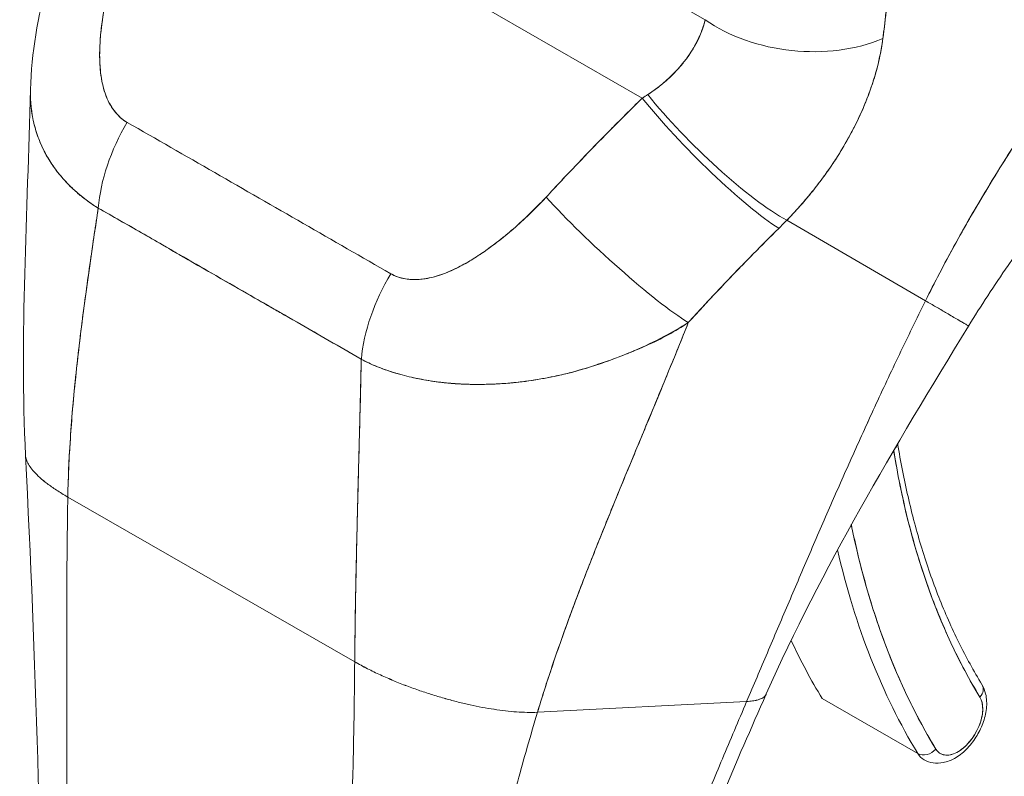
# Model space of a CAD drawing. Header units: inches. Extents: x 14 to 326, y 10 to 205.
# Tile 87 of 107: x 308.671 to 309.817, y 96.89 to 97.771. Entities that reach past the tile are written whole.
import ezdxf

# ---------------------------------------------------------------- set-up
doc = ezdxf.new("R2010")
doc.units = ezdxf.units.IN
doc.header["$LTSCALE"] = 20
doc.header["$MEASUREMENT"] = 0
doc.layers.add('Visible (ANSI)', color=7, linetype='Continuous', lineweight=5)
doc.layers.add('Visible Narrow (ANSI)', color=7, linetype='Continuous', lineweight=5)

msp = doc.modelspace()

# ---------------------------------------------------------------- linework, layer by layer
at = {"layer": 'Visible (ANSI)'}
for p, q in [((308.8342, 98.0027), (309.3957, 97.6801)), ((309.3957, 97.6801), (308.8342, 98.0027)), ((309.2799, 97.8799), (309.4688, 97.7713)), ((309.2925, 97.5742), (309.2925, 97.5742)), ((309.7255, 97.444), (309.5639, 97.5377)), ((309.5639, 97.5377), (309.7255, 97.444)), ((308.8605, 97.4956), (308.8605, 97.4954)), ((309.5131, 97.4865), (309.5131, 97.4865)), ((308.7268, 97.2154), (309.0608, 97.0236)), ((309.0608, 97.0236), (308.7268, 97.2154)), ((309.7165, 96.9167), (309.6051, 96.9807)), ((309.2737, 96.9648), (309.5172, 96.9772)), ((309.5172, 96.9772), (309.2737, 96.9648))]:
    msp.add_line(p, q, dxfattribs=at)
for centre, major_axis, ratio, start_param, end_param in [((309.5802, 97.8355), (-0.1566, 0.0167), 0.638822, 0.850182, 2.294028), ((309.5802, 97.8355), (0.1566, -0.0167), 0.638823, 3.991777, 5.435629), ((309.4493, 97.7822), (-0.0206, 0.0329), 0.552967, 3.897158, 3.897172), ((309.4552, 97.7859), (0.0256, -0.0409), 0.552995, 0.568745, 0.568754), ((309.3003, 97.721), (0.2002, 0.0926), 0.368693, 5.032916, 5.068628), ((309.3002, 97.7211), (0.2002, 0.0926), 0.369348, 5.033016, 5.068724), ((309.4725, 97.6309), (0.1106, -0.1121), 0.154633, 4.111882, 5.690605), ((309.4725, 97.6309), (-0.1106, 0.1121), 0.154633, 0.970291, 2.549012), ((309.4822, 97.6406), (-0.1128, 0.1099), 0.189059, 0.979731, 2.545471), ((309.4822, 97.6406), (0.1128, -0.1099), 0.18906, 4.121324, 5.687063), ((308.8727, 97.6026), (0.0777, 0.137), 0.578723, 1.539576, 2.24744), ((308.8727, 97.6026), (-0.0777, -0.137), 0.578723, 4.681168, 5.389033), ((309.2858, 97.5688), (-0.00945, -0.00001), 0.575125, 1.237546, 1.238874), ((309.2858, 97.5688), (0.00945, 0.00001), 0.575125, 4.379139, 4.380466), ((309.3605, 97.5155), (-0.1155, 0.107), 0.124258, 0.964025, 2.552973), ((309.3605, 97.5155), (0.1155, -0.107), 0.124257, 4.105617, 5.694566), ((309.2568, 97.5522), (0.0157, 0.0273), 0.578826, 5.28621, 5.288828), ((309.4035, 97.6149), (0.264, 0.2189), 0.483307, 4.891503, 4.930611), ((309.4035, 97.6149), (-0.264, -0.2189), 0.483289, 1.7499, 1.789015), ((309.1796, 97.4263), (0.0791, 0.1361), 0.578918, 1.545598, 2.253463), ((309.1796, 97.4263), (-0.0791, -0.1361), 0.578918, 4.687191, 5.395055), ((308.9938, 97.4266), (-0.0471, -0.0819), 0.578826, 4.782797, 4.784329), ((309.1252, 97.3511), (-0.0424, -0.0737), 0.578826, 4.782379, 4.78244), ((309.6772, 97.2771), (0.0155, 0.0025), 0.66318, 5.524582, 6.040977), ((310.6873, 98.0409), (-0.7138, -1.2427), 0.578826, 5.66294, 5.97454), ((310.6762, 98.0473), (-0.7059, -1.229), 0.578826, 5.674241, 5.674596), ((310.6873, 98.0409), (-0.7546, -1.3137), 0.578826, 5.701444, 5.97454), ((310.6762, 98.0473), (-0.7624, -1.3273), 0.578826, 5.726306, 5.97454), ((310.6762, 98.0473), (-0.7624, -1.3273), 0.578826, 5.726306, 5.97454), ((310.5649, 98.1112), (-0.7624, -1.3273), 0.578826, 5.89637, 5.97454), ((309.7777, 96.9888), (0.0135, 0.0082), 0.776918, 5.11675, 6.283185), ((309.7777, 96.9888), (0.0135, 0.0082), 0.776918, 5.116755, 6.283185), ((309.7631, 96.9522), (-0.0204, -0.0355), 0.578826, 5.97454, 9.116133), ((309.752, 96.9586), (-0.0282, -0.0492), 0.578826, 2.202605, 2.202697), ((309.7263, 96.9283), (-0.0135, -0.0082), 0.776918, 0.404366, 1.975162), ((309.7263, 96.9283), (0.0135, 0.0082), 0.776918, 3.545959, 5.11676), ((309.752, 96.9586), (-0.0282, -0.0492), 0.578826, 5.97454, 6.283185), ((309.752, 96.9586), (-0.0282, -0.0492), 0.578826, 0.938896, 0.938965)]:
    msp.add_ellipse(centre, major_axis=major_axis, ratio=ratio, start_param=start_param, end_param=end_param, dxfattribs=at)
for points, knots in [([(309.7255, 97.444), (309.7357, 97.4646), (309.747, 97.4863), (309.7595, 97.509), (309.772, 97.5318), (309.7857, 97.5555), (309.8007, 97.5802), (309.8157, 97.6048), (309.8319, 97.6303), (309.8495, 97.6565), (309.8671, 97.6827), (309.886, 97.7097), (309.9064, 97.737), (309.9267, 97.7644), (309.9485, 97.7923), (309.9717, 97.8203), (309.9949, 97.8484), (310.0195, 97.8767), (310.0456, 97.9049), (310.0716, 97.9331), (310.0991, 97.9611), (310.1279, 97.9888), (310.1568, 98.0164), (310.187, 98.0436), (310.2185, 98.07)], [0, 0, 0, 0, 0.124948, 0.124948, 0.124948, 0.249955, 0.249955, 0.249955, 0.374963, 0.374963, 0.374963, 0.49997, 0.49997, 0.49997, 0.624978, 0.624978, 0.624978, 0.749985, 0.749985, 0.749985, 0.874993, 0.874993, 0.874993, 1, 1, 1, 1]), ([(310.2185, 98.07), (310.2094, 98.0624), (310.2004, 98.0547), (310.1916, 98.047), (310.1758, 98.0332), (310.1603, 98.0192), (310.1452, 98.0051), (310.1301, 97.991), (310.1153, 97.9767), (310.1009, 97.9624), (310.0866, 97.9481), (310.0725, 97.9336), (310.0589, 97.9192), (310.0453, 97.9047), (310.032, 97.8902), (310.0191, 97.8757), (310.0062, 97.8612), (309.9937, 97.8467), (309.9816, 97.8322), (309.9695, 97.8178), (309.9577, 97.8034), (309.9463, 97.789), (309.935, 97.7747), (309.924, 97.7605), (309.9133, 97.7463), (309.9027, 97.7322), (309.8925, 97.7182), (309.8826, 97.7043), (309.8727, 97.6905), (309.8632, 97.6768), (309.854, 97.6632), (309.8448, 97.6497), (309.836, 97.6363), (309.8276, 97.6232), (309.8191, 97.61), (309.811, 97.5971), (309.8032, 97.5844), (309.7955, 97.5717), (309.7881, 97.5592), (309.7809, 97.5469), (309.7738, 97.5347), (309.7671, 97.5227), (309.7606, 97.511), (309.7541, 97.4993), (309.748, 97.4878), (309.7421, 97.4766), (309.7363, 97.4655), (309.7307, 97.4546), (309.7255, 97.444)], [0, 0, 0, 0, 0.036069, 0.036069, 0.036069, 0.100331, 0.100331, 0.100331, 0.164593, 0.164593, 0.164593, 0.228855, 0.228855, 0.228855, 0.293118, 0.293118, 0.293118, 0.35738, 0.35738, 0.35738, 0.421642, 0.421642, 0.421642, 0.485904, 0.485904, 0.485904, 0.550166, 0.550166, 0.550166, 0.614429, 0.614429, 0.614429, 0.678691, 0.678691, 0.678691, 0.742953, 0.742953, 0.742953, 0.807215, 0.807215, 0.807215, 0.871477, 0.871477, 0.871477, 0.93574, 0.93574, 0.93574, 1, 1, 1, 1]), ([(309.6758, 97.7494), (309.6761, 97.752), (309.6764, 97.7545), (309.6767, 97.7571), (309.6773, 97.7616), (309.6778, 97.7662), (309.6783, 97.7707), (309.68, 97.785), (309.6817, 97.7992), (309.6833, 97.8134), (309.684, 97.8196), (309.6846, 97.8257), (309.6853, 97.8318), (309.6854, 97.8335), (309.6856, 97.8352), (309.6858, 97.8369), (309.6865, 97.8437), (309.6872, 97.8505), (309.6878, 97.8573), (309.6892, 97.8725), (309.6905, 97.8877), (309.6917, 97.9026), (309.6921, 97.9076), (309.6925, 97.9126), (309.6929, 97.9175), (309.693, 97.9189), (309.6931, 97.9202), (309.6932, 97.9215), (309.694, 97.9313), (309.6947, 97.9411), (309.6954, 97.9507), (309.6967, 97.9682), (309.6979, 97.9854), (309.6988, 98.0021)], [0, 0, 0, 0, 0.029161, 0.029161, 0.029161, 0.080621, 0.080621, 0.080621, 0.243196, 0.243196, 0.243196, 0.313778, 0.313778, 0.313778, 0.333333, 0.333333, 0.333333, 0.41251, 0.41251, 0.41251, 0.591045, 0.591045, 0.591045, 0.650584, 0.650584, 0.650584, 0.666667, 0.666667, 0.666667, 0.784923, 0.784923, 0.784923, 1, 1, 1, 1]), ([(309.6988, 98.0021), (309.697, 97.9723), (309.695, 97.9431), (309.6927, 97.9145), (309.6926, 97.913), (309.6925, 97.9116), (309.6923, 97.9101), (309.6902, 97.883), (309.6878, 97.8564), (309.6851, 97.8302), (309.6848, 97.8274), (309.6845, 97.8246), (309.6842, 97.8217), (309.6817, 97.7972), (309.6789, 97.7731), (309.6758, 97.7494)], [0, 0, 0, 0, 0.333333, 0.333333, 0.333333, 0.350215, 0.350215, 0.350215, 0.666667, 0.666667, 0.666667, 0.701162, 0.701162, 0.701162, 1, 1, 1, 1]), ([(308.6833, 97.69), (308.6843, 97.7326), (308.692, 97.7753), (308.7067, 97.8285), (308.7103, 97.8401), (308.7142, 97.8516)], [0, 0, 0, 0, 0.4156798, 0.4156798, 0.5322905, 0.5322905, 0.5322905, 0.5322905]), ([(308.7865, 97.8503), (308.7817, 97.8357), (308.7777, 97.8218), (308.7744, 97.8085), (308.7712, 97.7952), (308.7688, 97.7825), (308.767, 97.7705), (308.7653, 97.7585), (308.7642, 97.7471), (308.7639, 97.7364), (308.7636, 97.7257), (308.7641, 97.7158), (308.7654, 97.7066), (308.7666, 97.6975), (308.7687, 97.6892), (308.7716, 97.682), (308.7744, 97.6747), (308.7781, 97.6685), (308.7822, 97.6635), (308.7863, 97.6585), (308.7908, 97.6546), (308.7959, 97.6518)], [0, 0, 0, 0, 0.142857, 0.142857, 0.142857, 0.285714, 0.285714, 0.285714, 0.428571, 0.428571, 0.428571, 0.571429, 0.571429, 0.571429, 0.714286, 0.714286, 0.714286, 0.857143, 0.857143, 0.857143, 1, 1, 1, 1]), ([(308.7865, 97.8503), (308.7842, 97.8433), (308.7819, 97.8361), (308.7799, 97.8289), (308.7775, 97.8208), (308.7754, 97.8125), (308.7735, 97.8043), (308.7716, 97.7961), (308.7699, 97.788), (308.7685, 97.7799), (308.7673, 97.7726), (308.7662, 97.7654), (308.7655, 97.7583), (308.7648, 97.7519), (308.7643, 97.7456), (308.764, 97.7395), (308.7639, 97.7372), (308.7639, 97.7349), (308.7639, 97.7326), (308.7638, 97.7294), (308.7639, 97.7263), (308.764, 97.7232), (308.7641, 97.7183), (308.7645, 97.7135), (308.765, 97.7089), (308.7656, 97.7046), (308.7662, 97.7005), (308.7671, 97.6965), (308.768, 97.6928), (308.7689, 97.6893), (308.7701, 97.6859), (308.7704, 97.685), (308.7707, 97.6842), (308.771, 97.6834), (308.7719, 97.6812), (308.7728, 97.679), (308.7738, 97.677), (308.775, 97.6744), (308.7764, 97.6719), (308.7779, 97.6695), (308.7792, 97.6674), (308.7807, 97.6653), (308.7823, 97.6634), (308.7837, 97.6617), (308.7852, 97.66), (308.7868, 97.6585), (308.7883, 97.6571), (308.7898, 97.6559), (308.7914, 97.6547), (308.7929, 97.6536), (308.7943, 97.6527), (308.7959, 97.6518)], [0, 0, 0, 0, 0.090139, 0.090139, 0.090139, 0.192543, 0.192543, 0.192543, 0.294178, 0.294178, 0.294178, 0.386219, 0.386219, 0.386219, 0.468683, 0.468683, 0.468683, 0.5, 0.5, 0.5, 0.543483, 0.543483, 0.543483, 0.612641, 0.612641, 0.612641, 0.676614, 0.676614, 0.676614, 0.73542, 0.73542, 0.73542, 0.75, 0.75, 0.75, 0.789344, 0.789344, 0.789344, 0.838902, 0.838902, 0.838902, 0.884415, 0.884415, 0.884415, 0.926226, 0.926226, 0.926226, 0.964707, 0.964707, 0.964707, 1, 1, 1, 1]), ([(310.1135, 97.8008), (310.084, 97.778), (310.052, 97.7504), (309.9871, 97.6881), (309.9533, 97.6523), (309.886, 97.5735), (309.8521, 97.5292), (309.8054, 97.4616), (309.7899, 97.4379), (309.7756, 97.4146)], [0, 0, 0, 0, 0.446383, 0.446383, 0.917033, 0.917033, 1.437188, 1.437188, 1.71586, 1.71586, 1.71586, 1.71586]), ([(309.4021, 97.6841), (309.4144, 97.6922), (309.4253, 97.7013), (309.4345, 97.711), (309.4437, 97.7206), (309.4512, 97.731), (309.457, 97.7412), (309.4627, 97.7514), (309.4667, 97.7616), (309.4688, 97.7713)], [0, 0, 0, 0, 0.333333, 0.333333, 0.333333, 0.666667, 0.666667, 0.666667, 1, 1, 1, 1]), ([(309.4021, 97.6841), (309.4042, 97.6855), (309.4063, 97.6869), (309.4084, 97.6884), (309.411, 97.6902), (309.4135, 97.692), (309.4159, 97.6939), (309.4185, 97.696), (309.421, 97.6981), (309.4234, 97.7002), (309.4261, 97.7026), (309.4287, 97.705), (309.4312, 97.7075), (309.4339, 97.7103), (309.4366, 97.7131), (309.4391, 97.716), (309.4419, 97.7192), (309.4446, 97.7225), (309.447, 97.7259), (309.4498, 97.7297), (309.4524, 97.7335), (309.4547, 97.7374), (309.4574, 97.7418), (309.4597, 97.7462), (309.4617, 97.7506), (309.464, 97.7556), (309.4658, 97.7605), (309.4673, 97.7655), (309.4679, 97.7674), (309.4684, 97.7694), (309.4688, 97.7713)], [0, 0, 0, 0, 0.060949, 0.060949, 0.060949, 0.135639, 0.135639, 0.135639, 0.215708, 0.215708, 0.215708, 0.303486, 0.303486, 0.303486, 0.401292, 0.401292, 0.401292, 0.511372, 0.511372, 0.511372, 0.635855, 0.635855, 0.635855, 0.776826, 0.776826, 0.776826, 0.936006, 0.936006, 0.936006, 1, 1, 1, 1]), ([(309.5639, 97.5377), (309.5701, 97.5441), (309.576, 97.5506), (309.5817, 97.5571), (309.5851, 97.561), (309.5884, 97.5649), (309.5916, 97.5688), (309.5966, 97.5749), (309.6013, 97.5809), (309.6057, 97.5868), (309.6075, 97.5894), (309.6094, 97.5919), (309.6111, 97.5944), (309.6136, 97.5978), (309.6159, 97.6012), (309.6181, 97.6046), (309.6246, 97.6144), (309.6304, 97.624), (309.6355, 97.6332), (309.6379, 97.6376), (309.6403, 97.6419), (309.6424, 97.6462), (309.6475, 97.6562), (309.6519, 97.6658), (309.6556, 97.6751), (309.6585, 97.682), (309.6609, 97.6888), (309.6632, 97.6955), (309.6652, 97.7016), (309.667, 97.7075), (309.6686, 97.7135), (309.6698, 97.7177), (309.6708, 97.7219), (309.6718, 97.7261), (309.6736, 97.734), (309.6749, 97.7418), (309.6758, 97.7494)], [0, 0, 0, 0, 0.078629, 0.078629, 0.078629, 0.12616, 0.12616, 0.12616, 0.2, 0.2, 0.2, 0.231421, 0.231421, 0.231421, 0.274676, 0.274676, 0.274676, 0.4, 0.4, 0.4, 0.460013, 0.460013, 0.460013, 0.6, 0.6, 0.6, 0.704237, 0.704237, 0.704237, 0.8, 0.8, 0.8, 0.868687, 0.868687, 0.868687, 1, 1, 1, 1]), ([(309.6758, 97.7494), (309.6752, 97.7451), (309.6746, 97.7407), (309.6737, 97.7362), (309.6717, 97.7253), (309.669, 97.7141), (309.6655, 97.7026), (309.6651, 97.7015), (309.6648, 97.7005), (309.6645, 97.6994), (309.6616, 97.6904), (309.6582, 97.6813), (309.6544, 97.6721), (309.6509, 97.6636), (309.6469, 97.6551), (309.6426, 97.6465), (309.6423, 97.646), (309.6421, 97.6455), (309.6418, 97.645), (309.6377, 97.6371), (309.6333, 97.6291), (309.6285, 97.6211), (309.6243, 97.6141), (309.6199, 97.6071), (309.6151, 97.6001), (309.6133, 97.5975), (309.6114, 97.5948), (309.6095, 97.5921), (309.607, 97.5886), (309.6044, 97.5851), (309.6018, 97.5816), (309.5976, 97.576), (309.5932, 97.5705), (309.5886, 97.565), (309.5843, 97.5599), (309.5799, 97.5549), (309.5754, 97.5498), (309.5717, 97.5458), (309.5678, 97.5417), (309.5639, 97.5377)], [0.0000044, 0.0000044, 0.0000044, 0.0000044, 0.0678171, 0.0678171, 0.0678171, 0.2345881, 0.2345881, 0.2345881, 0.25, 0.25, 0.25, 0.3801488, 0.3801488, 0.3801488, 0.5, 0.5, 0.5, 0.5068381, 0.5068381, 0.5068381, 0.6171483, 0.6171483, 0.6171483, 0.7134049, 0.7134049, 0.7134049, 0.75, 0.75, 0.75, 0.7981314, 0.7981314, 0.7981314, 0.8740429, 0.8740429, 0.8740429, 0.9437858, 0.9437858, 0.9437858, 1, 1, 1, 1]), ([(308.7622, 97.5519), (308.7584, 97.5542), (308.7547, 97.5567), (308.7511, 97.5593), (308.7472, 97.562), (308.7435, 97.5649), (308.74, 97.5679), (308.7362, 97.5711), (308.7325, 97.5745), (308.729, 97.578), (308.7276, 97.5794), (308.7261, 97.5809), (308.7247, 97.5824), (308.7226, 97.5847), (308.7205, 97.5871), (308.7185, 97.5895), (308.7149, 97.5937), (308.7116, 97.5981), (308.7086, 97.6026), (308.7053, 97.6074), (308.7024, 97.6124), (308.6997, 97.6175), (308.6992, 97.6185), (308.6987, 97.6195), (308.6982, 97.6206), (308.696, 97.625), (308.694, 97.6296), (308.6923, 97.6343), (308.6901, 97.6403), (308.6882, 97.6465), (308.6868, 97.6529), (308.6859, 97.6569), (308.6852, 97.6609), (308.6846, 97.6651), (308.6843, 97.6677), (308.684, 97.6705), (308.6837, 97.6732), (308.6833, 97.6787), (308.6831, 97.6842), (308.6833, 97.69)], [0, 0, 0, 0, 0.0451309, 0.0451309, 0.0451309, 0.0934261, 0.0934261, 0.0934261, 0.1448843, 0.1448843, 0.1448843, 0.1666667, 0.1666667, 0.1666667, 0.1998145, 0.1998145, 0.1998145, 0.2585241, 0.2585241, 0.2585241, 0.3210109, 0.3210109, 0.3210109, 0.3333333, 0.3333333, 0.3333333, 0.3871157, 0.3871157, 0.3871157, 0.4564187, 0.4564187, 0.4564187, 0.5, 0.5, 0.5, 0.5282562, 0.5282562, 0.5282562, 0.5847966, 0.5847966, 0.5847966, 0.5847966]), ([(308.6833, 97.6899), (308.6832, 97.6861), (308.6832, 97.6823), (308.6834, 97.6786), (308.6836, 97.6739), (308.684, 97.6693), (308.6847, 97.6648), (308.685, 97.6627), (308.6853, 97.6606), (308.6857, 97.6586), (308.6868, 97.6521), (308.6884, 97.6457), (308.6905, 97.6396), (308.6925, 97.6334), (308.6948, 97.6274), (308.6976, 97.6217), (308.6978, 97.6212), (308.698, 97.6208), (308.6983, 97.6203), (308.7009, 97.6151), (308.7038, 97.61), (308.707, 97.605), (308.7087, 97.6024), (308.7105, 97.5998), (308.7123, 97.5973), (308.7142, 97.5947), (308.7162, 97.5922), (308.7183, 97.5897), (308.7204, 97.5872), (308.7226, 97.5847), (308.7248, 97.5823), (308.7269, 97.58), (308.7291, 97.5778), (308.7314, 97.5756), (308.736, 97.5712), (308.7409, 97.567), (308.7461, 97.563), (308.7512, 97.559), (308.7566, 97.5553), (308.7622, 97.5519)], [0.4143994, 0.4143994, 0.4143994, 0.4143994, 0.4522165, 0.4522165, 0.4522165, 0.5, 0.5, 0.5, 0.5220636, 0.5220636, 0.5220636, 0.5918842, 0.5918842, 0.5918842, 0.6613555, 0.6613555, 0.6613555, 0.6666667, 0.6666667, 0.6666667, 0.7302356, 0.7302356, 0.7302356, 0.7640633, 0.7640633, 0.7640633, 0.7985194, 0.7985194, 0.7985194, 0.8333333, 0.8333333, 0.8333333, 0.8662447, 0.8662447, 0.8662447, 0.9333972, 0.9333972, 0.9333972, 1, 1, 1, 1]), ([(309.2837, 97.5647), (309.2955, 97.5774), (309.3075, 97.5902), (309.3197, 97.603), (309.3213, 97.6047), (309.3228, 97.6063), (309.3244, 97.6079), (309.3351, 97.6191), (309.346, 97.6303), (309.3571, 97.6415), (309.3595, 97.644), (309.362, 97.6465), (309.3645, 97.649), (309.3748, 97.6593), (309.3852, 97.6697), (309.3957, 97.6801)], [0, 0, 0, 0, 0.333333, 0.333333, 0.333333, 0.376093, 0.376093, 0.376093, 0.666667, 0.666667, 0.666667, 0.731304, 0.731304, 0.731304, 1, 1, 1, 1]), ([(309.2837, 97.5647), (309.2954, 97.5774), (309.3074, 97.5902), (309.3197, 97.603), (309.3319, 97.6158), (309.3444, 97.6286), (309.357, 97.6415), (309.3697, 97.6543), (309.3826, 97.6672), (309.3957, 97.6801)], [0, 0, 0, 0, 0.333333, 0.333333, 0.333333, 0.666667, 0.666667, 0.666667, 1, 1, 1, 1]), ([(308.7959, 97.6518), (308.8297, 97.6324), (308.8636, 97.6129), (308.8978, 97.5932), (308.9321, 97.5736), (308.9667, 97.5537), (309.001, 97.534), (309.0352, 97.5143), (309.0691, 97.4949), (309.1028, 97.4755)], [0, 0, 0, 0, 0.333333, 0.333333, 0.333333, 0.666667, 0.666667, 0.666667, 1, 1, 1, 1]), ([(309.1028, 97.4755), (309.1044, 97.4746), (309.106, 97.4738), (309.1077, 97.473), (309.1096, 97.4722), (309.1115, 97.4716), (309.1134, 97.471), (309.1155, 97.4704), (309.1177, 97.4699), (309.12, 97.4695), (309.1224, 97.4691), (309.1249, 97.4689), (309.1274, 97.4688), (309.1302, 97.4687), (309.133, 97.4687), (309.1359, 97.4689), (309.1382, 97.4691), (309.1406, 97.4693), (309.143, 97.4697), (309.1438, 97.4698), (309.1446, 97.47), (309.1454, 97.4701), (309.149, 97.4708), (309.1526, 97.4716), (309.1562, 97.4727), (309.1602, 97.4739), (309.1642, 97.4753), (309.1683, 97.477), (309.1727, 97.4788), (309.1772, 97.4808), (309.1817, 97.4831), (309.1845, 97.4845), (309.1874, 97.4861), (309.1902, 97.4877), (309.1923, 97.4889), (309.1944, 97.4901), (309.1966, 97.4914), (309.202, 97.4947), (309.2075, 97.4983), (309.213, 97.5021), (309.219, 97.5064), (309.225, 97.5109), (309.231, 97.5157), (309.2375, 97.5209), (309.244, 97.5263), (309.2504, 97.532), (309.2566, 97.5376), (309.2628, 97.5434), (309.2688, 97.5493), (309.2739, 97.5544), (309.2788, 97.5595), (309.2837, 97.5647)], [0, 0, 0, 0, 0.036619, 0.036619, 0.036619, 0.07542, 0.07542, 0.07542, 0.116832, 0.116832, 0.116832, 0.161518, 0.161518, 0.161518, 0.2101, 0.2101, 0.2101, 0.25, 0.25, 0.25, 0.263174, 0.263174, 0.263174, 0.321517, 0.321517, 0.321517, 0.385689, 0.385689, 0.385689, 0.455959, 0.455959, 0.455959, 0.5, 0.5, 0.5, 0.532725, 0.532725, 0.532725, 0.617421, 0.617421, 0.617421, 0.711301, 0.711301, 0.711301, 0.813465, 0.813465, 0.813465, 0.914177, 0.914177, 0.914177, 1, 1, 1, 1]), ([(309.1028, 97.4755), (309.1077, 97.4725), (309.1134, 97.4706), (309.1199, 97.4695), (309.1264, 97.4685), (309.1336, 97.4684), (309.1415, 97.4695), (309.1493, 97.4706), (309.1577, 97.4729), (309.1664, 97.4763), (309.1752, 97.4796), (309.1843, 97.4841), (309.1936, 97.4896), (309.2029, 97.4951), (309.2125, 97.5016), (309.2224, 97.509), (309.2322, 97.5163), (309.2422, 97.5246), (309.2525, 97.5339), (309.2627, 97.5432), (309.2731, 97.5535), (309.2837, 97.5647)], [0, 0, 0, 0, 0.142857, 0.142857, 0.142857, 0.285714, 0.285714, 0.285714, 0.428571, 0.428571, 0.428571, 0.571429, 0.571429, 0.571429, 0.714286, 0.714286, 0.714286, 0.857143, 0.857143, 0.857143, 1, 1, 1, 1]), ([(308.7268, 97.2154), (308.7272, 97.2404), (308.7285, 97.2663), (308.7304, 97.2932), (308.7323, 97.32), (308.735, 97.3477), (308.7382, 97.376), (308.7414, 97.4044), (308.7451, 97.4333), (308.7492, 97.4628), (308.7532, 97.4921), (308.7577, 97.5219), (308.7622, 97.5519)], [0, 0, 0, 0, 0.250198, 0.250198, 0.250198, 0.500396, 0.500396, 0.500396, 0.750593, 0.750593, 0.750593, 1, 1, 1, 1]), ([(308.7622, 97.5519), (308.7591, 97.5314), (308.7561, 97.511), (308.7531, 97.4908), (308.7496, 97.4662), (308.7462, 97.4419), (308.7432, 97.4179), (308.7402, 97.3939), (308.7374, 97.3703), (308.7351, 97.3472), (308.7328, 97.3241), (308.7309, 97.3015), (308.7295, 97.2795), (308.728, 97.2575), (308.7271, 97.2361), (308.7268, 97.2154)], [0, 0, 0, 0, 0.170255, 0.170255, 0.170255, 0.377691, 0.377691, 0.377691, 0.585128, 0.585128, 0.585128, 0.792564, 0.792564, 0.792564, 1, 1, 1, 1]), ([(308.7622, 97.5519), (308.7769, 97.5436), (308.7916, 97.5352), (308.8063, 97.5267), (308.8208, 97.5184), (308.8353, 97.51), (308.85, 97.5015), (308.8543, 97.499), (308.8586, 97.4965), (308.863, 97.494), (308.8731, 97.4882), (308.8833, 97.4823), (308.8936, 97.4764), (308.908, 97.468), (308.9226, 97.4597), (308.9371, 97.4514), (308.947, 97.4457), (308.957, 97.44), (308.9669, 97.4343), (308.9715, 97.4317), (308.9761, 97.4291), (308.9807, 97.4264), (308.9954, 97.418), (309.01, 97.4097), (309.0245, 97.4014), (309.0392, 97.3929), (309.0539, 97.3845), (309.0685, 97.3759)], [0, 0, 0, 0, 0.146953, 0.146953, 0.146953, 0.291147, 0.291147, 0.291147, 0.333333, 0.333333, 0.333333, 0.431915, 0.431915, 0.431915, 0.570999, 0.570999, 0.570999, 0.666667, 0.666667, 0.666667, 0.711352, 0.711352, 0.711352, 0.854594, 0.854594, 0.854594, 1, 1, 1, 1]), ([(309.0685, 97.3759), (309.0437, 97.3903), (309.0188, 97.4047), (308.9938, 97.419), (308.9676, 97.434), (308.9414, 97.449), (308.9153, 97.4641), (308.8891, 97.4791), (308.863, 97.4942), (308.8369, 97.5092), (308.8288, 97.5139), (308.8207, 97.5185), (308.8127, 97.5231), (308.7958, 97.5327), (308.779, 97.5423), (308.7622, 97.5519)], [0, 0, 0, 0, 0.24471, 0.24471, 0.24471, 0.500303, 0.500303, 0.500303, 0.755735, 0.755735, 0.755735, 0.834924, 0.834924, 0.834924, 1, 1, 1, 1]), ([(309.4492, 97.4185), (309.4612, 97.4318), (309.4732, 97.4447), (309.4851, 97.4572), (309.4921, 97.4647), (309.4991, 97.472), (309.506, 97.4792), (309.5063, 97.4795), (309.5066, 97.4798), (309.5068, 97.48), (309.5113, 97.4847), (309.5158, 97.4893), (309.5202, 97.4938), (309.5318, 97.5057), (309.5433, 97.5172), (309.5546, 97.5283)], [0, 0, 0, 0, 0.333333, 0.333333, 0.333333, 0.531303, 0.531303, 0.531303, 0.538863, 0.538863, 0.538863, 0.666667, 0.666667, 0.666667, 1, 1, 1, 1]), ([(309.5546, 97.5283), (309.5446, 97.5184), (309.5347, 97.5085), (309.5248, 97.4985), (309.5121, 97.4856), (309.4996, 97.4726), (309.4872, 97.4595), (309.4744, 97.446), (309.4617, 97.4323), (309.4492, 97.4185)], [0, 0, 0, 0, 0.2755, 0.2755, 0.2755, 0.631774, 0.631774, 0.631774, 1, 1, 1, 1]), ([(309.5172, 96.9772), (309.5253, 96.9963), (309.5333, 97.0152), (309.5413, 97.0339), (309.5492, 97.0526), (309.5571, 97.0713), (309.5651, 97.0899), (309.573, 97.1086), (309.581, 97.1273), (309.5891, 97.1461), (309.5972, 97.1649), (309.6053, 97.1838), (309.6137, 97.2029), (309.6221, 97.2221), (309.6306, 97.2414), (309.6394, 97.261), (309.6481, 97.2805), (309.6571, 97.3003), (309.6664, 97.3204), (309.6757, 97.3405), (309.6852, 97.3608), (309.695, 97.3814), (309.7049, 97.402), (309.715, 97.4229), (309.7255, 97.444)], [0, 0, 0, 0, 0.125006, 0.125006, 0.125006, 0.250011, 0.250011, 0.250011, 0.375017, 0.375017, 0.375017, 0.500022, 0.500022, 0.500022, 0.625028, 0.625028, 0.625028, 0.750033, 0.750033, 0.750033, 0.875039, 0.875039, 0.875039, 1, 1, 1, 1]), ([(309.7255, 97.444), (309.715, 97.4229), (309.7049, 97.402), (309.695, 97.3814), (309.6852, 97.3608), (309.6756, 97.3405), (309.6664, 97.3204), (309.6571, 97.3003), (309.6481, 97.2805), (309.6394, 97.2609), (309.6306, 97.2414), (309.6221, 97.2221), (309.6137, 97.2029), (309.6053, 97.1838), (309.5972, 97.1649), (309.5891, 97.1461), (309.581, 97.1273), (309.573, 97.1086), (309.5651, 97.0899), (309.5571, 97.0713), (309.5492, 97.0526), (309.5413, 97.0339), (309.5333, 97.0152), (309.5253, 96.9963), (309.5172, 96.9772)], [0, 0, 0, 0, 0.124999, 0.124999, 0.124999, 0.25, 0.25, 0.25, 0.375, 0.375, 0.375, 0.5, 0.5, 0.5, 0.625, 0.625, 0.625, 0.75, 0.75, 0.75, 0.875, 0.875, 0.875, 1, 1, 1, 1]), ([(309.7756, 97.4146), (309.7757, 97.4146), (309.7756, 97.4147), (309.7755, 97.4147), (309.7754, 97.4148), (309.7753, 97.4148), (309.7753, 97.4149), (309.7747, 97.4152), (309.7737, 97.4158), (309.7723, 97.4167), (309.7713, 97.4173), (309.77, 97.418), (309.7686, 97.4188), (309.768, 97.4192), (309.7673, 97.4196), (309.7666, 97.42), (309.7643, 97.4214), (309.7617, 97.4229), (309.7586, 97.4247), (309.7565, 97.4259), (309.7542, 97.4273), (309.7517, 97.4287), (309.7507, 97.4293), (309.7497, 97.4299), (309.7487, 97.4305), (309.7453, 97.4325), (309.7415, 97.4347), (309.7375, 97.437), (309.7337, 97.4392), (309.7296, 97.4415), (309.7255, 97.444)], [0.4693708, 0.4693708, 0.4693708, 0.4693708, 0.5, 0.5, 0.5, 0.5170583, 0.5170583, 0.5170583, 0.6064626, 0.6064626, 0.6064626, 0.6666667, 0.6666667, 0.6666667, 0.6933072, 0.6933072, 0.6933072, 0.7767915, 0.7767915, 0.7767915, 0.8333333, 0.8333333, 0.8333333, 0.855634, 0.855634, 0.855634, 0.9296838, 0.9296838, 0.9296838, 1, 1, 1, 1]), ([(309.7255, 97.444), (309.7296, 97.4415), (309.7337, 97.4392), (309.7375, 97.437), (309.7415, 97.4347), (309.7453, 97.4325), (309.7487, 97.4305), (309.7497, 97.4299), (309.7507, 97.4293), (309.7517, 97.4287), (309.7542, 97.4273), (309.7565, 97.4259), (309.7586, 97.4247), (309.7617, 97.4229), (309.7643, 97.4214), (309.7666, 97.42), (309.7673, 97.4196), (309.768, 97.4192), (309.7686, 97.4188), (309.77, 97.418), (309.7713, 97.4173), (309.7723, 97.4167), (309.7737, 97.4158), (309.7747, 97.4152), (309.7753, 97.4149), (309.7753, 97.4148), (309.7754, 97.4148), (309.7755, 97.4147), (309.7756, 97.4147), (309.7757, 97.4146), (309.7756, 97.4146)], [0, 0, 0, 0, 0.0704243, 0.0704243, 0.0704243, 0.1445341, 0.1445341, 0.1445341, 0.1666667, 0.1666667, 0.1666667, 0.2233436, 0.2233436, 0.2233436, 0.3067348, 0.3067348, 0.3067348, 0.3333333, 0.3333333, 0.3333333, 0.3935461, 0.3935461, 0.3935461, 0.4829722, 0.4829722, 0.4829722, 0.5, 0.5, 0.5, 0.5306591, 0.5306591, 0.5306591, 0.5306591]), ([(309.4492, 97.4185), (309.4399, 97.4127), (309.4305, 97.4073), (309.4209, 97.4023), (309.4096, 97.3963), (309.3979, 97.3908), (309.386, 97.3857), (309.3841, 97.3849), (309.3822, 97.3841), (309.3802, 97.3833), (309.3699, 97.379), (309.3595, 97.375), (309.3489, 97.3714), (309.337, 97.3673), (309.325, 97.3637), (309.3132, 97.3606), (309.311, 97.3601), (309.3089, 97.3595), (309.3067, 97.359), (309.2975, 97.3568), (309.2885, 97.3549), (309.2796, 97.3533), (309.2689, 97.3514), (309.2584, 97.3499), (309.2481, 97.3488), (309.2444, 97.3485), (309.2406, 97.3481), (309.2369, 97.3478), (309.2309, 97.3474), (309.2249, 97.347), (309.2189, 97.3468), (309.2098, 97.3465), (309.2009, 97.3465), (309.1921, 97.3467), (309.1856, 97.3469), (309.1792, 97.3473), (309.173, 97.3478), (309.1713, 97.348), (309.1696, 97.3481), (309.1679, 97.3483), (309.1605, 97.349), (309.1533, 97.35), (309.1462, 97.3511), (309.1396, 97.3522), (309.1332, 97.3535), (309.1269, 97.3549), (309.1233, 97.3557), (309.1197, 97.3566), (309.1161, 97.3576), (309.114, 97.3582), (309.1119, 97.3588), (309.1098, 97.3594), (309.1046, 97.3609), (309.0995, 97.3626), (309.0945, 97.3644), (309.0898, 97.3661), (309.0852, 97.368), (309.0808, 97.3699), (309.0766, 97.3718), (309.0724, 97.3738), (309.0685, 97.3759)], [0, 0, 0, 0, 0.070099, 0.070099, 0.070099, 0.153227, 0.153227, 0.153227, 0.166667, 0.166667, 0.166667, 0.237919, 0.237919, 0.237919, 0.318443, 0.318443, 0.318443, 0.333333, 0.333333, 0.333333, 0.396446, 0.396446, 0.396446, 0.472282, 0.472282, 0.472282, 0.5, 0.5, 0.5, 0.545332, 0.545332, 0.545332, 0.61493, 0.61493, 0.61493, 0.666667, 0.666667, 0.666667, 0.680579, 0.680579, 0.680579, 0.742113, 0.742113, 0.742113, 0.799672, 0.799672, 0.799672, 0.833333, 0.833333, 0.833333, 0.853588, 0.853588, 0.853588, 0.904523, 0.904523, 0.904523, 0.953187, 0.953187, 0.953187, 1, 1, 1, 1]), ([(309.0685, 97.3759), (309.0741, 97.3729), (309.08, 97.3702), (309.0862, 97.3676), (309.0925, 97.365), (309.099, 97.3627), (309.1058, 97.3606), (309.1091, 97.3596), (309.1125, 97.3586), (309.116, 97.3576), (309.1196, 97.3567), (309.1233, 97.3557), (309.1271, 97.3549), (309.1308, 97.354), (309.1346, 97.3532), (309.1385, 97.3525), (309.1423, 97.3518), (309.1462, 97.3511), (309.1501, 97.3505), (309.1574, 97.3494), (309.1649, 97.3485), (309.1727, 97.3479), (309.1733, 97.3478), (309.1739, 97.3478), (309.1746, 97.3477), (309.183, 97.347), (309.1917, 97.3467), (309.2005, 97.3466), (309.2094, 97.3465), (309.2185, 97.3467), (309.2278, 97.3472), (309.2307, 97.3474), (309.2336, 97.3476), (309.2366, 97.3478), (309.243, 97.3483), (309.2494, 97.3489), (309.256, 97.3497), (309.2655, 97.3509), (309.2752, 97.3524), (309.2851, 97.3543), (309.2863, 97.3545), (309.2875, 97.3547), (309.2887, 97.355), (309.2946, 97.3562), (309.3004, 97.3575), (309.3064, 97.3589), (309.3091, 97.3596), (309.3118, 97.3603), (309.3146, 97.361), (309.3243, 97.3637), (309.3342, 97.3667), (309.3441, 97.37), (309.3537, 97.3732), (309.3634, 97.3767), (309.373, 97.3804), (309.3752, 97.3813), (309.3775, 97.3821), (309.3797, 97.383), (309.3798, 97.3831), (309.3799, 97.3831), (309.38, 97.3832), (309.3869, 97.3859), (309.3937, 97.3888), (309.4004, 97.3918), (309.4091, 97.3957), (309.4176, 97.3999), (309.4258, 97.4043), (309.4339, 97.4087), (309.4417, 97.4134), (309.4492, 97.4185)], [0, 0, 0, 0, 0.066599, 0.066599, 0.066599, 0.13375, 0.13375, 0.13375, 0.166667, 0.166667, 0.166667, 0.201474, 0.201474, 0.201474, 0.235929, 0.235929, 0.235929, 0.269758, 0.269758, 0.269758, 0.333333, 0.333333, 0.333333, 0.338645, 0.338645, 0.338645, 0.408129, 0.408129, 0.408129, 0.47796, 0.47796, 0.47796, 0.5, 0.5, 0.5, 0.547804, 0.547804, 0.547804, 0.617158, 0.617158, 0.617158, 0.625768, 0.625768, 0.625768, 0.666667, 0.666667, 0.666667, 0.685425, 0.685425, 0.685425, 0.752265, 0.752265, 0.752265, 0.817289, 0.817289, 0.817289, 0.832593, 0.832593, 0.832593, 0.833333, 0.833333, 0.833333, 0.880153, 0.880153, 0.880153, 0.940933, 0.940933, 0.940933, 1, 1, 1, 1]), ([(309.2737, 96.9648), (309.2806, 96.9878), (309.2883, 97.0115), (309.2967, 97.0357), (309.3051, 97.0599), (309.3141, 97.0846), (309.3237, 97.1096), (309.3332, 97.1346), (309.3432, 97.1598), (309.3535, 97.1853), (309.3638, 97.2108), (309.3744, 97.2365), (309.3851, 97.2622), (309.3957, 97.2879), (309.4065, 97.3137), (309.4172, 97.3396), (309.4278, 97.3654), (309.4384, 97.3913), (309.4486, 97.4171), (309.4488, 97.4176), (309.449, 97.418), (309.4492, 97.4185)], [0, 0, 0, 0, 0.166185, 0.166185, 0.166185, 0.332369, 0.332369, 0.332369, 0.498554, 0.498554, 0.498554, 0.664739, 0.664739, 0.664739, 0.830923, 0.830923, 0.830923, 0.997108, 0.997108, 0.997108, 1, 1, 1, 1]), ([(309.4492, 97.4185), (309.4415, 97.3991), (309.4336, 97.3796), (309.4256, 97.3602), (309.4177, 97.3407), (309.4096, 97.3213), (309.4015, 97.3019), (309.3935, 97.2824), (309.3854, 97.2631), (309.3774, 97.2437), (309.3694, 97.2244), (309.3615, 97.2052), (309.3538, 97.186), (309.346, 97.1668), (309.3385, 97.1478), (309.3311, 97.1289), (309.3238, 97.1099), (309.3167, 97.0912), (309.3099, 97.0727), (309.3031, 97.0541), (309.2966, 97.0358), (309.2906, 97.0178), (309.2845, 96.9998), (309.2789, 96.9821), (309.2737, 96.9648)], [0, 0, 0, 0, 0.125, 0.125, 0.125, 0.25, 0.25, 0.25, 0.375, 0.375, 0.375, 0.5, 0.5, 0.5, 0.625, 0.625, 0.625, 0.75, 0.75, 0.75, 0.875, 0.875, 0.875, 1, 1, 1, 1]), ([(309.0608, 97.0236), (309.061, 97.0443), (309.0613, 97.0661), (309.0617, 97.0887), (309.0621, 97.1113), (309.0626, 97.1347), (309.0631, 97.1588), (309.0637, 97.1829), (309.0643, 97.2077), (309.0649, 97.2331), (309.0656, 97.2584), (309.0663, 97.2843), (309.0669, 97.3106), (309.0675, 97.3321), (309.068, 97.354), (309.0685, 97.3759)], [0, 0, 0, 0, 0.207436, 0.207436, 0.207436, 0.414872, 0.414872, 0.414872, 0.622309, 0.622309, 0.622309, 0.829745, 0.829745, 0.829745, 1, 1, 1, 1]), ([(309.0685, 97.3759), (309.0678, 97.3437), (309.067, 97.3119), (309.0662, 97.2807), (309.0654, 97.2494), (309.0645, 97.2187), (309.0638, 97.189), (309.0631, 97.1592), (309.0624, 97.1304), (309.0619, 97.1027), (309.0614, 97.0751), (309.0611, 97.0486), (309.0608, 97.0236)], [0, 0, 0, 0, 0.249407, 0.249407, 0.249407, 0.499604, 0.499604, 0.499604, 0.749802, 0.749802, 0.749802, 1, 1, 1, 1]), ([(309.693, 97.2776), (309.6964, 97.2566), (309.7005, 97.236), (309.7098, 97.1953), (309.7152, 97.1752), (309.7271, 97.1362), (309.7337, 97.1172), (309.7481, 97.0807), (309.7559, 97.063), (309.7727, 97.029), (309.7816, 97.0126), (309.7911, 96.997)], [0.168764, 0.168764, 0.168764, 0.168764, 0.229402, 0.229402, 0.2918832, 0.2918832, 0.3543643, 0.3543643, 0.4168455, 0.4168455, 0.4793266, 0.4793266, 0.4793266, 0.4793266]), ([(309.6884, 97.2698), (309.6928, 97.2425), (309.6982, 97.2161), (309.7046, 97.1904), (309.711, 97.1645), (309.7184, 97.1394), (309.7269, 97.1153), (309.7353, 97.0911), (309.7447, 97.0679), (309.755, 97.0458), (309.7653, 97.0236), (309.7766, 97.0025), (309.7888, 96.9824)], [0.0025756, 0.0025756, 0.0025756, 0.0025756, 0.25, 0.25, 0.25, 0.5, 0.5, 0.5, 0.75, 0.75, 0.75, 1, 1, 1, 1]), ([(308.6776, 97.2637), (308.6776, 97.2629), (308.6779, 97.2605), (308.6793, 97.2563), (308.6825, 97.2508), (308.6873, 97.2448), (308.6939, 97.2382), (308.7025, 97.2312), (308.7132, 97.2236), (308.7219, 97.2182), (308.7268, 97.2154)], [0.500128, 0.500128, 0.500128, 0.500128, 0.5333333, 0.6, 0.6666667, 0.7333333, 0.8, 0.8666667, 0.9333333, 1, 1, 1, 1]), ([(308.7268, 97.2154), (308.7219, 97.2182), (308.7175, 97.2209), (308.7136, 97.2235), (308.7096, 97.2261), (308.706, 97.2287), (308.7028, 97.2311), (308.6996, 97.2335), (308.6967, 97.2359), (308.6942, 97.2381), (308.6917, 97.2404), (308.6895, 97.2426), (308.6876, 97.2447), (308.6857, 97.2468), (308.6841, 97.2488), (308.6828, 97.2507), (308.6814, 97.2526), (308.6804, 97.2545), (308.6796, 97.2563), (308.6788, 97.258), (308.6782, 97.2597), (308.6779, 97.2613), (308.6777, 97.2621), (308.6776, 97.2629), (308.6776, 97.2637)], [0, 0, 0, 0, 0.0666667, 0.0666667, 0.0666667, 0.1333333, 0.1333333, 0.1333333, 0.2, 0.2, 0.2, 0.2666667, 0.2666667, 0.2666667, 0.3333333, 0.3333333, 0.3333333, 0.4, 0.4, 0.4, 0.4666667, 0.4666667, 0.4666667, 0.499872, 0.499872, 0.499872, 0.499872]), ([(308.7251, 96.5329), (308.7251, 96.5598), (308.7252, 96.5868), (308.7252, 96.6138), (308.7253, 96.6408), (308.7254, 96.6678), (308.7255, 96.6949), (308.7257, 96.722), (308.7257, 96.7492), (308.7258, 96.7766), (308.7258, 96.804), (308.7259, 96.8315), (308.7258, 96.8593), (308.7258, 96.8871), (308.7258, 96.9152), (308.7257, 96.9436), (308.7257, 96.9721), (308.7256, 97.001), (308.7256, 97.0304), (308.7255, 97.0598), (308.7256, 97.0898), (308.7257, 97.1206), (308.7259, 97.1514), (308.7262, 97.1829), (308.7268, 97.2154)], [0, 0, 0, 0, 0.125, 0.125, 0.125, 0.25, 0.25, 0.25, 0.375, 0.375, 0.375, 0.5, 0.5, 0.5, 0.625, 0.625, 0.625, 0.75, 0.75, 0.75, 0.875, 0.875, 0.875, 1, 1, 1, 1]), ([(308.7268, 97.2154), (308.7262, 97.1829), (308.7259, 97.1514), (308.7257, 97.1206), (308.7256, 97.0898), (308.7255, 97.0598), (308.7256, 97.0304), (308.7256, 97.001), (308.7257, 96.9721), (308.7257, 96.9436), (308.7258, 96.9152), (308.7258, 96.8871), (308.7258, 96.8593), (308.7259, 96.8315), (308.7258, 96.804), (308.7258, 96.7766), (308.7257, 96.7492), (308.7257, 96.722), (308.7255, 96.6949), (308.7254, 96.6678), (308.7253, 96.6408), (308.7252, 96.6138), (308.7252, 96.5868), (308.7251, 96.5598), (308.7251, 96.5329)], [0, 0, 0, 0, 0.125, 0.125, 0.125, 0.25, 0.25, 0.25, 0.375, 0.375, 0.375, 0.5, 0.5, 0.5, 0.625, 0.625, 0.625, 0.75, 0.75, 0.75, 0.875, 0.875, 0.875, 1, 1, 1, 1]), ([(309.7375, 96.9219), (309.7239, 96.9443), (309.7115, 96.9677), (309.7001, 96.9924), (309.6887, 97.0171), (309.6785, 97.0431), (309.6693, 97.0701), (309.6602, 97.0971), (309.6522, 97.1252), (309.6454, 97.1542), (309.6432, 97.1638), (309.6411, 97.1735), (309.6391, 97.1833)], [0, 0, 0, 0, 0.1666667, 0.1666667, 0.1666667, 0.3333333, 0.3333333, 0.3333333, 0.5, 0.5, 0.5, 0.5548929, 0.5548929, 0.5548929, 0.5548929]), ([(309.0369, 96.3538), (309.0369, 96.3808), (309.0373, 96.4075), (309.0381, 96.4341), (309.0388, 96.4607), (309.0399, 96.4872), (309.0411, 96.5137), (309.0424, 96.5401), (309.0438, 96.5666), (309.0452, 96.5931), (309.0467, 96.6197), (309.0482, 96.6464), (309.0496, 96.6734), (309.051, 96.7003), (309.0524, 96.7275), (309.0537, 96.7552), (309.055, 96.7829), (309.0561, 96.8111), (309.0571, 96.84), (309.0581, 96.8688), (309.0589, 96.8984), (309.0595, 96.9289), (309.0601, 96.9594), (309.0606, 96.9909), (309.0608, 97.0236)], [0, 0, 0, 0, 0.125, 0.125, 0.125, 0.25, 0.25, 0.25, 0.375, 0.375, 0.375, 0.5, 0.5, 0.5, 0.625, 0.625, 0.625, 0.75, 0.75, 0.75, 0.875, 0.875, 0.875, 1, 1, 1, 1]), ([(309.0608, 97.0236), (309.0606, 96.9909), (309.0601, 96.9594), (309.0595, 96.9289), (309.0589, 96.8984), (309.0581, 96.8688), (309.0571, 96.84), (309.0561, 96.8111), (309.055, 96.7829), (309.0537, 96.7552), (309.0524, 96.7275), (309.051, 96.7003), (309.0496, 96.6734), (309.0482, 96.6464), (309.0467, 96.6197), (309.0452, 96.5931), (309.0438, 96.5666), (309.0424, 96.5401), (309.0411, 96.5137), (309.0399, 96.4872), (309.0388, 96.4607), (309.0381, 96.4341), (309.0373, 96.4075), (309.0369, 96.3808), (309.0369, 96.3538)], [0, 0, 0, 0, 0.125, 0.125, 0.125, 0.25, 0.25, 0.25, 0.375, 0.375, 0.375, 0.5, 0.5, 0.5, 0.625, 0.625, 0.625, 0.75, 0.75, 0.75, 0.875, 0.875, 0.875, 1, 1, 1, 1]), ([(309.2737, 96.9648), (309.2698, 96.9646), (309.2658, 96.9645), (309.2617, 96.9646), (309.2577, 96.9647), (309.2535, 96.9649), (309.2493, 96.9652), (309.245, 96.9655), (309.2407, 96.9659), (309.2363, 96.9664), (309.232, 96.9669), (309.2275, 96.9675), (309.223, 96.9682), (309.2185, 96.9688), (309.214, 96.9696), (309.2094, 96.9705), (309.2048, 96.9714), (309.2001, 96.9723), (309.1954, 96.9733), (309.1907, 96.9744), (309.186, 96.9755), (309.1812, 96.9767), (309.1764, 96.9779), (309.1716, 96.9792), (309.1667, 96.9806), (309.1618, 96.982), (309.1568, 96.9834), (309.1519, 96.985), (309.1469, 96.9865), (309.1419, 96.9882), (309.1368, 96.9899), (309.1318, 96.9916), (309.1267, 96.9935), (309.1216, 96.9954), (309.1165, 96.9973), (309.1113, 96.9994), (309.1062, 97.0015), (309.1011, 97.0036), (309.096, 97.0059), (309.0909, 97.0082), (309.0857, 97.0105), (309.0807, 97.013), (309.0757, 97.0155), (309.0706, 97.0181), (309.0657, 97.0208), (309.0608, 97.0236)], [0, 0, 0, 0, 0.066667, 0.066667, 0.066667, 0.133333, 0.133333, 0.133333, 0.2, 0.2, 0.2, 0.266667, 0.266667, 0.266667, 0.333333, 0.333333, 0.333333, 0.4, 0.4, 0.4, 0.466667, 0.466667, 0.466667, 0.533333, 0.533333, 0.533333, 0.6, 0.6, 0.6, 0.666667, 0.666667, 0.666667, 0.733333, 0.733333, 0.733333, 0.8, 0.8, 0.8, 0.866667, 0.866667, 0.866667, 0.933333, 0.933333, 0.933333, 1, 1, 1, 1]), ([(309.7238, 96.9094), (309.727, 96.9075), (309.7306, 96.9063), (309.7382, 96.9052), (309.7422, 96.9054), (309.7507, 96.907), (309.7551, 96.9087), (309.7641, 96.9138), (309.7687, 96.9173), (309.7771, 96.9257), (309.7809, 96.9305), (309.7875, 96.9407), (309.7902, 96.9462), (309.7943, 96.9575), (309.7957, 96.9632), (309.797, 96.9748), (309.7968, 96.9806), (309.7946, 96.99), (309.7932, 96.9936), (309.7911, 96.997)], [0.787972, 0.787972, 0.787972, 0.787972, 1.009481, 1.009481, 1.252235, 1.252235, 1.554274, 1.554274, 1.914252, 1.914252, 2.281752, 2.281752, 2.644302, 2.644302, 3.009142, 3.009142, 3.377203, 3.377203, 3.620919, 3.620919, 3.620919, 3.620919]), ([(309.5401, 96.9861), (309.5047, 96.9061), (309.4701, 96.8275), (309.4166, 96.6675), (309.3986, 96.5852), (309.3987, 96.5079)], [0, 0, 0, 0, 0.927491, 0.927491, 1.885784, 1.885784, 1.885784, 1.885784]), ([(309.5401, 96.9861), (309.5399, 96.9857), (309.5397, 96.9853), (309.5394, 96.9849), (309.539, 96.9843), (309.5386, 96.9838), (309.538, 96.9832), (309.5375, 96.9827), (309.5368, 96.9822), (309.536, 96.9817), (309.5352, 96.9812), (309.5343, 96.9807), (309.5332, 96.9803), (309.5321, 96.9798), (309.5308, 96.9794), (309.5294, 96.979), (309.5279, 96.9786), (309.5262, 96.9782), (309.5242, 96.9779), (309.5221, 96.9776), (309.5199, 96.9774), (309.5172, 96.9772)], [0.5784682, 0.5784682, 0.5784682, 0.5784682, 0.625, 0.625, 0.625, 0.6875, 0.6875, 0.6875, 0.75, 0.75, 0.75, 0.8125, 0.8125, 0.8125, 0.875, 0.875, 0.875, 0.9375, 0.9375, 0.9375, 1, 1, 1, 1]), ([(309.5172, 96.9772), (309.5199, 96.9774), (309.5244, 96.9778), (309.5296, 96.9789), (309.5334, 96.9802), (309.5361, 96.9817), (309.5381, 96.9832), (309.5394, 96.9847), (309.5399, 96.9857), (309.5401, 96.9861)], [0, 0, 0, 0, 0.0625, 0.125, 0.1875, 0.25, 0.3125, 0.375, 0.4215318, 0.4215318, 0.4215318, 0.4215318]), ([(309.7888, 96.9824), (309.79, 96.9805), (309.7908, 96.9782), (309.7914, 96.9757), (309.7919, 96.9732), (309.7922, 96.9704), (309.7921, 96.9674), (309.792, 96.9644), (309.7915, 96.9612), (309.7908, 96.958), (309.79, 96.9548), (309.7889, 96.9515), (309.7876, 96.9482), (309.7862, 96.945), (309.7846, 96.9418), (309.7827, 96.9387), (309.7808, 96.9357), (309.7788, 96.9328), (309.7765, 96.9302), (309.7743, 96.9275), (309.7719, 96.9251), (309.7694, 96.9231), (309.7669, 96.921), (309.7644, 96.9193), (309.7619, 96.918), (309.7593, 96.9167), (309.7568, 96.9157), (309.7544, 96.9152), (309.752, 96.9147), (309.7497, 96.9146), (309.7476, 96.915), (309.7454, 96.9153), (309.7435, 96.9161), (309.7418, 96.9173), (309.7401, 96.9184), (309.7387, 96.92), (309.7375, 96.9219)], [0, 0, 0, 0, 0.083333, 0.083333, 0.083333, 0.166667, 0.166667, 0.166667, 0.25, 0.25, 0.25, 0.333333, 0.333333, 0.333333, 0.416667, 0.416667, 0.416667, 0.5, 0.5, 0.5, 0.583333, 0.583333, 0.583333, 0.666667, 0.666667, 0.666667, 0.75, 0.75, 0.75, 0.833333, 0.833333, 0.833333, 0.916667, 0.916667, 0.916667, 1, 1, 1, 1]), ([(309.371, 96.4694), (309.371, 96.4904), (309.3721, 96.5114), (309.3742, 96.5324), (309.3763, 96.5533), (309.3795, 96.5743), (309.3834, 96.5951), (309.3874, 96.616), (309.3922, 96.6368), (309.3977, 96.6576), (309.4032, 96.6785), (309.4093, 96.6993), (309.4161, 96.7201), (309.4228, 96.7409), (309.4302, 96.7618), (309.4379, 96.7827), (309.4457, 96.8037), (309.4539, 96.8248), (309.4624, 96.8461), (309.471, 96.8674), (309.4799, 96.8889), (309.489, 96.9107), (309.4982, 96.9325), (309.5076, 96.9546), (309.5172, 96.9772)], [0, 0, 0, 0, 0.125, 0.125, 0.125, 0.25, 0.25, 0.25, 0.375, 0.375, 0.375, 0.5, 0.5, 0.5, 0.625, 0.625, 0.625, 0.75, 0.75, 0.75, 0.875, 0.875, 0.875, 1, 1, 1, 1]), ([(309.5172, 96.9772), (309.5076, 96.9546), (309.4982, 96.9325), (309.489, 96.9107), (309.4799, 96.8889), (309.471, 96.8674), (309.4624, 96.8461), (309.4539, 96.8248), (309.4457, 96.8037), (309.4379, 96.7827), (309.4302, 96.7618), (309.4228, 96.7409), (309.4161, 96.7201), (309.4093, 96.6993), (309.4032, 96.6785), (309.3977, 96.6576), (309.3922, 96.6368), (309.3874, 96.616), (309.3834, 96.5951), (309.3795, 96.5743), (309.3763, 96.5533), (309.3742, 96.5324), (309.3721, 96.5114), (309.371, 96.4904), (309.371, 96.4694)], [0, 0, 0, 0, 0.125, 0.125, 0.125, 0.25, 0.25, 0.25, 0.375, 0.375, 0.375, 0.5, 0.5, 0.5, 0.625, 0.625, 0.625, 0.75, 0.75, 0.75, 0.875, 0.875, 0.875, 1, 1, 1, 1]), ([(309.1705, 96.3539), (309.1705, 96.3793), (309.1711, 96.4045), (309.1724, 96.4296), (309.1736, 96.4547), (309.1754, 96.4797), (309.1778, 96.5046), (309.1802, 96.5296), (309.1831, 96.5545), (309.1865, 96.5794), (309.19, 96.6043), (309.1939, 96.6293), (309.1983, 96.6543), (309.2027, 96.6793), (309.2076, 96.7044), (309.213, 96.7297), (309.2183, 96.755), (309.2241, 96.7805), (309.2304, 96.8062), (309.2367, 96.832), (309.2434, 96.858), (309.2506, 96.8844), (309.2578, 96.9108), (309.2655, 96.9375), (309.2737, 96.9648)], [0, 0, 0, 0, 0.125, 0.125, 0.125, 0.25, 0.25, 0.25, 0.375, 0.375, 0.375, 0.5, 0.5, 0.5, 0.625, 0.625, 0.625, 0.75, 0.75, 0.75, 0.875, 0.875, 0.875, 1, 1, 1, 1]), ([(309.2737, 96.9648), (309.2655, 96.9375), (309.2578, 96.9108), (309.2506, 96.8844), (309.2434, 96.858), (309.2367, 96.832), (309.2304, 96.8062), (309.2241, 96.7805), (309.2183, 96.755), (309.213, 96.7297), (309.2076, 96.7044), (309.2027, 96.6793), (309.1983, 96.6543), (309.1939, 96.6293), (309.19, 96.6043), (309.1865, 96.5794), (309.1831, 96.5545), (309.1802, 96.5296), (309.1778, 96.5046), (309.1754, 96.4797), (309.1736, 96.4547), (309.1724, 96.4296), (309.1711, 96.4045), (309.1705, 96.3793), (309.1705, 96.3539)], [0, 0, 0, 0, 0.125, 0.125, 0.125, 0.25, 0.25, 0.25, 0.375, 0.375, 0.375, 0.5, 0.5, 0.5, 0.625, 0.625, 0.625, 0.75, 0.75, 0.75, 0.875, 0.875, 0.875, 1, 1, 1, 1])]:
    msp.add_open_spline(points, degree=3, knots=knots, dxfattribs=at)
for points in [[(309.4768, 97.7661), (309.4768, 97.7661), (309.4768, 97.7661), (309.4768, 97.7661)], [(308.6776, 97.2637), (308.6707, 97.4028), (308.6799, 97.5465), (308.6833, 97.6899)], [(308.7285, 97.5785), (308.7285, 97.5785), (308.7285, 97.5785), (308.7285, 97.5785)], [(308.9397, 97.4499), (308.9397, 97.4499), (308.9397, 97.45), (308.9397, 97.45)], [(309.7756, 97.4146), (309.6888, 97.273), (309.6044, 97.1315), (309.5401, 96.9861)], [(308.6974, 96.5713), (308.6972, 96.7895), (308.6893, 97.0262), (308.6776, 97.2637)], [(309.0608, 97.0236), (309.0657, 97.0208), (309.0756, 97.0154), (309.0908, 97.0081), (309.1062, 97.0014), (309.1216, 96.9953), (309.1369, 96.9898), (309.1519, 96.9849), (309.1667, 96.9805), (309.1812, 96.9766), (309.1955, 96.9733), (309.2094, 96.9704), (309.2231, 96.9681), (309.2364, 96.9663), (309.2493, 96.9651), (309.2618, 96.9645), (309.2698, 96.9646), (309.2737, 96.9648)]]:
    msp.add_open_spline(points, degree=3, dxfattribs=at)
at = {"layer": 'Visible Narrow (ANSI)'}
for p, q in [((308.8353, 97.5102), (308.8353, 97.51)), ((308.8898, 97.4788), (308.8898, 97.4785))]:
    msp.add_line(p, q, dxfattribs=at)

doc.saveas('drawing.dxf')
